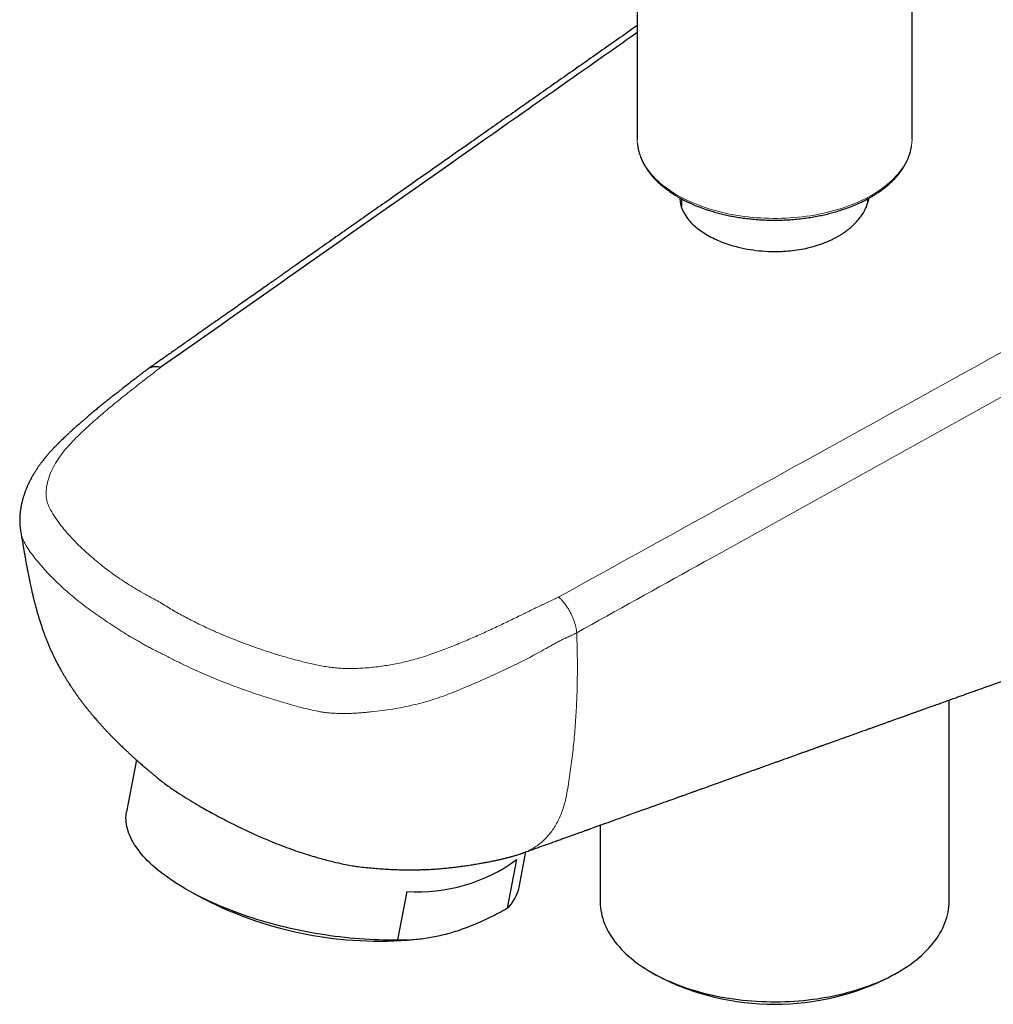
# Model space of a CAD drawing. Header units: millimetres. Extents: x 8 to 949, y 12 to 889.
# Tile 35 of 256: x 667 to 725, y 120 to 179. Entities that reach past the tile are written whole.
import ezdxf

# ---------------------------------------------------------------- set-up
doc = ezdxf.new("R2010")
doc.units = ezdxf.units.MM

msp = doc.modelspace()

# ---------------------------------------------------------------- linework, layer by layer
at = {"color": 7, "linetype": 'Continuous', "lineweight": 30}
for p, q in [((703.904, 183.416), (703.904, 172.199)), ((720.404, 172.199), (720.404, 183.416)), ((703.904, 172.199), (703.904, 172.188)), ((720.404, 172.194), (720.404, 172.199)), ((706.554, 168.615), (706.554, 168.161)), ((717.754, 168.394), (717.754, 168.615)), ((674.351, 158.267), (674.309, 158.237)), ((675.295, 158.491), (675.281, 158.481)), ((666.875, 148.695), (666.874, 148.698)), ((722.632, 126.431), (722.632, 138.503)), ((673.842, 134.905), (673.246, 131.798)), ((701.677, 130.986), (701.677, 126.431)), ((696.815, 127.273), (697.22, 129.384)), ((697.067, 129.333), (697.06, 129.331)), ((696.66, 128.919), (696.099, 125.997)), ((677.238, 126.908), (677.926, 126.538)), ((690.079, 127.014), (689.518, 124.093)), ((690.52, 124.121), (690.88, 124.162)), ((704.744, 122.155), (705.098, 121.951)), ((719.211, 121.951), (719.564, 122.155))]:
    msp.add_line(p, q, dxfattribs=at)
at = {"color": 252, "linetype": 'Continuous', "lineweight": 0}
msp.add_line((699.177, 144.687), (699.193, 144.695), dxfattribs=at)
at = {"color": 252, "linetype": 'Continuous', "lineweight": 0, "flags": 128}
msp.add_lwpolyline([(703.904, 172.188), (703.904, 172.178), (703.909, 172.033), (703.922, 171.888), (703.942, 171.743), (703.97, 171.599), (704.006, 171.455), (704.049, 171.312), (704.099, 171.17), (704.157, 171.028), (704.223, 170.888), (704.296, 170.749), (704.376, 170.611), (704.463, 170.475), (704.558, 170.341), (704.66, 170.208), (704.768, 170.077), (704.884, 169.948), (705.006, 169.821), (705.135, 169.696), (705.27, 169.574), (705.412, 169.454), (705.56, 169.336), (705.715, 169.222), (705.875, 169.11), (706.041, 169), (706.213, 168.894), (706.39, 168.791), (706.573, 168.691), (706.761, 168.595), (706.954, 168.501), (707.151, 168.412), (707.354, 168.325), (707.561, 168.243), (707.772, 168.163), (707.987, 168.088), (708.206, 168.017), (708.429, 167.949), (708.655, 167.886), (708.884, 167.826), (709.117, 167.77), (709.352, 167.719), (709.59, 167.672), (709.831, 167.629), (710.073, 167.59), (710.317, 167.555), (710.564, 167.525), (710.811, 167.499), (711.06, 167.478), (711.31, 167.461), (711.561, 167.448), (711.812, 167.44), (712.063, 167.436), (712.315, 167.437), (712.566, 167.442), (712.817, 167.451), (713.068, 167.465), (713.318, 167.483), (713.566, 167.506), (713.813, 167.533), (714.059, 167.565), (714.303, 167.6), (714.545, 167.64), (714.785, 167.684), (715.022, 167.733), (715.256, 167.785), (715.488, 167.842), (715.717, 167.903), (715.942, 167.967), (716.164, 168.036), (716.382, 168.109), (716.596, 168.185), (716.806, 168.265), (717.011, 168.349), (717.212, 168.436), (717.409, 168.527), (717.6, 168.621), (717.787, 168.719), (717.968, 168.819), (718.144, 168.923), (718.314, 169.03), (718.479, 169.14), (718.637, 169.253), (718.79, 169.368), (718.936, 169.487), (719.076, 169.607), (719.21, 169.73), (719.337, 169.856), (719.458, 169.983), (719.571, 170.113), (719.678, 170.244), (719.778, 170.378)], dxfattribs=at)
at = {"color": 7, "linetype": 'Continuous', "lineweight": 30, "flags": 128}
for points in [[(689.518, 124.093), (689.241, 124.089), (688.961, 124.089), (688.679, 124.092), (688.394, 124.098), (688.107, 124.108), (687.819, 124.121), (687.528, 124.138), (687.236, 124.158), (686.943, 124.182), (686.648, 124.209), (686.352, 124.239), (686.056, 124.273), (685.758, 124.31), (685.461, 124.35), (685.163, 124.394), (684.865, 124.441), (684.567, 124.491), (684.269, 124.545), (683.972, 124.601), (683.675, 124.661), (683.38, 124.724), (683.085, 124.79), (682.792, 124.859), (682.5, 124.931), (682.21, 125.005), (681.921, 125.083), (681.634, 125.164), (681.35, 125.247), (681.068, 125.333), (680.789, 125.422), (680.512, 125.513), (680.238, 125.607), (679.967, 125.703), (679.699, 125.802), (679.435, 125.903), (679.174, 126.007), (678.917, 126.112), (678.664, 126.22), (678.415, 126.33), (678.17, 126.442), (677.929, 126.556), (677.693, 126.672), (677.462, 126.79), (677.235, 126.909), (677.014, 127.03), (676.797, 127.153), (676.586, 127.277), (676.38, 127.403), (676.18, 127.53), (675.985, 127.658), (675.796, 127.788), (675.613, 127.918), (675.435, 128.05), (675.264, 128.183), (675.099, 128.316), (674.941, 128.45), (674.789, 128.585), (674.643, 128.721), (674.504, 128.857), (674.372, 128.993), (674.246, 129.13), (674.127, 129.267), (674.016, 129.404), (673.911, 129.541), (673.813, 129.679), (673.722, 129.816), (673.639, 129.953), (673.563, 130.09), (673.494, 130.226), (673.432, 130.362), (673.378, 130.498), (673.331, 130.632), (673.292, 130.767), (673.26, 130.9), (673.236, 131.032), (673.219, 131.164), (673.209, 131.295), (673.208, 131.424), (673.213, 131.552), (673.226, 131.679), (673.246, 131.798)], [(701.677, 126.431), (701.678, 126.363), (701.685, 126.2), (701.699, 126.038), (701.721, 125.875), (701.751, 125.713), (701.788, 125.551), (701.833, 125.39), (701.886, 125.23), (701.946, 125.07), (702.013, 124.912), (702.088, 124.755), (702.17, 124.599), (702.259, 124.444), (702.355, 124.29), (702.459, 124.139), (702.569, 123.989), (702.687, 123.84), (702.811, 123.694), (702.943, 123.549), (703.081, 123.407), (703.225, 123.267), (703.376, 123.129), (703.534, 122.994), (703.697, 122.861), (703.867, 122.73), (704.043, 122.603), (704.225, 122.478), (704.412, 122.356), (704.606, 122.237), (704.804, 122.121), (705.008, 122.008), (705.217, 121.898), (705.432, 121.792), (705.651, 121.689), (705.875, 121.59), (706.103, 121.494), (706.336, 121.401), (706.573, 121.313), (706.814, 121.228), (707.059, 121.146), (707.308, 121.069), (707.56, 120.995), (707.816, 120.926), (708.074, 120.86), (708.336, 120.799), (708.6, 120.741), (708.867, 120.688), (709.137, 120.639), (709.409, 120.594), (709.682, 120.554), (709.958, 120.517), (710.235, 120.485), (710.513, 120.458), (710.793, 120.434), (711.073, 120.415), (711.355, 120.401), (711.637, 120.39), (711.919, 120.384), (712.201, 120.383), (712.484, 120.386), (712.766, 120.393), (713.048, 120.405), (713.329, 120.421), (713.609, 120.441), (713.889, 120.466), (714.167, 120.495), (714.443, 120.529), (714.718, 120.567), (714.991, 120.609), (715.262, 120.655), (715.531, 120.705), (715.797, 120.76), (716.06, 120.819), (716.321, 120.882), (716.579, 120.949), (716.833, 121.019), (717.084, 121.094), (717.332, 121.173), (717.576, 121.255), (717.815, 121.342), (718.051, 121.432), (718.282, 121.525), (718.509, 121.622), (718.732, 121.723), (718.949, 121.827), (719.162, 121.935), (719.369, 122.045), (719.571, 122.159), (719.768, 122.276), (719.96, 122.396), (720.145, 122.519), (720.325, 122.645), (720.499, 122.774), (720.667, 122.905), (720.828, 123.039), (720.984, 123.175), (721.133, 123.313), (721.275, 123.454), (721.411, 123.597), (721.54, 123.742), (721.662, 123.89), (721.777, 124.038), (721.885, 124.189), (721.987, 124.341), (722.081, 124.495), (722.167, 124.65), (722.247, 124.807), (722.319, 124.965), (722.384, 125.123), (722.441, 125.283), (722.491, 125.444), (722.534, 125.605), (722.568, 125.767), (722.596, 125.929), (722.615, 126.092), (722.627, 126.255), (722.632, 126.418), (722.632, 126.431)]]:
    msp.add_lwpolyline(points, dxfattribs=at)
at = {"color": 252, "linetype": 'Continuous', "lineweight": 0}
msp.add_arc((717.29, 172.252), 3.115, 322.99866, 358.92975, dxfattribs=at)
at = {"color": 7, "linetype": 'Continuous', "lineweight": 30}
for centre, radius, start, end in [((690.75, 137.017), 10.026, 266.16059, 306.11744), ((694.421, 127.778), 2.447, 313.29474, 348.08175), ((688.411, 147.143), 23.119, 243.03096, 275.23385), ((712.154, 135.553), 15.323, 242.58124, 297.41876)]:
    msp.add_arc(centre, radius, start, end, dxfattribs=at)
for points, knots in [([(703.904, 179.014), (703.79, 178.934), (703.312, 178.599), (702.471, 178.009), (701.379, 177.243), (700.292, 176.479), (699.211, 175.721), (698.146, 174.974), (697.092, 174.234), (696.045, 173.499), (695, 172.766), (692.565, 171.057), (690.137, 169.352), (687.718, 167.654), (686.702, 166.94), (685.695, 166.234), (684.619, 165.478), (683.799, 164.902), (683.231, 164.503), (682.991, 164.335), (682.747, 164.164), (682.49, 163.983), (682.216, 163.791), (681.925, 163.586), (681.618, 163.371), (681.296, 163.145), (680.958, 162.907), (680.604, 162.659), (680.235, 162.4), (679.85, 162.13), (679.45, 161.849), (679.034, 161.556), (678.602, 161.253), (678.155, 160.939), (677.692, 160.614), (677.197, 160.266), (676.669, 159.895), (676.105, 159.499), (675.523, 159.091), (675.006, 158.727), (674.682, 158.5), (674.559, 158.413)], [0, 0, 0, 0, 0.011719, 0.048897, 0.085956, 0.123273, 0.160076, 0.196367, 0.232152, 0.267764, 0.303377, 0.338989, 0.516657, 0.551556, 0.586282, 0.620575, 0.654433, 0.69629, 0.704432, 0.712547, 0.720752, 0.729438, 0.738827, 0.748748, 0.759202, 0.770187, 0.781705, 0.793755, 0.806336, 0.81945, 0.833096, 0.847275, 0.861985, 0.877228, 0.893003, 0.909311, 0.927864, 0.947061, 0.966904, 0.98739, 1, 1, 1, 1]), ([(703.904, 178.594), (700.735, 176.368), (691.195, 169.669), (681.661, 162.967), (675.295, 158.491)], [0, 0, 0, 0, 0.332218, 1, 1, 1, 1]), ([(703.919, 171.928), (703.92, 171.922), (703.923, 171.885), (703.931, 171.816), (703.945, 171.72), (703.967, 171.595), (704.001, 171.446), (704.05, 171.279), (704.104, 171.123), (704.162, 170.981), (704.221, 170.852), (704.279, 170.738), (704.33, 170.645), (704.374, 170.569), (704.416, 170.501), (704.462, 170.428), (704.527, 170.332), (704.614, 170.211), (704.727, 170.066), (704.857, 169.914), (705.005, 169.755), (705.172, 169.591), (705.339, 169.442), (705.497, 169.311), (705.635, 169.203), (705.768, 169.105), (705.894, 169.017), (706.01, 168.939), (706.116, 168.871), (706.211, 168.812), (706.295, 168.761), (706.372, 168.717), (706.44, 168.678), (706.503, 168.642), (706.566, 168.608), (706.636, 168.571), (706.727, 168.523), (706.841, 168.466), (706.982, 168.397), (707.137, 168.326), (707.305, 168.252), (707.485, 168.178), (707.678, 168.102), (707.881, 168.028), (708.092, 167.956), (708.337, 167.877), (708.62, 167.794), (708.943, 167.709), (709.28, 167.631), (709.63, 167.56), (709.993, 167.497), (710.368, 167.443), (710.756, 167.398), (711.155, 167.364), (711.564, 167.341), (711.983, 167.329), (712.41, 167.331), (712.844, 167.345), (713.277, 167.373), (713.701, 167.414), (714.11, 167.466), (714.502, 167.528), (714.876, 167.599), (715.232, 167.677), (715.571, 167.762), (715.916, 167.859), (716.265, 167.97), (716.614, 168.094), (716.935, 168.222), (717.185, 168.331), (717.372, 168.419), (717.502, 168.483), (717.621, 168.543), (717.726, 168.599), (717.816, 168.648), (717.892, 168.691), (717.954, 168.726), (717.999, 168.753), (718.033, 168.773), (718.064, 168.792), (718.108, 168.818), (718.168, 168.856), (718.246, 168.905), (718.339, 168.965), (718.441, 169.035), (718.548, 169.11), (718.701, 169.223), (718.893, 169.376), (719.109, 169.564), (719.302, 169.752), (719.472, 169.935), (719.624, 170.117), (719.74, 170.271), (719.827, 170.397), (719.891, 170.496), (719.948, 170.591), (719.999, 170.681), (720.042, 170.761), (720.077, 170.832), (720.108, 170.896), (720.138, 170.963), (720.17, 171.037), (720.203, 171.122), (720.237, 171.216), (720.272, 171.323), (720.305, 171.44), (720.334, 171.562), (720.356, 171.67), (720.366, 171.738), (720.369, 171.765)], [0, 0, 0, 0, 0.001198, 0.007173, 0.01379, 0.020734, 0.032983, 0.044592, 0.055561, 0.065435, 0.074667, 0.082846, 0.089892, 0.094635, 0.099341, 0.104609, 0.110438, 0.120329, 0.131149, 0.142724, 0.155051, 0.168131, 0.181961, 0.19167, 0.201056, 0.209695, 0.217587, 0.224735, 0.23103, 0.236607, 0.241466, 0.245646, 0.249693, 0.252986, 0.256294, 0.260134, 0.264507, 0.271037, 0.278479, 0.286832, 0.29506, 0.304013, 0.313554, 0.323294, 0.33321, 0.343302, 0.357347, 0.37172, 0.386421, 0.40145, 0.416807, 0.432493, 0.448508, 0.464852, 0.481526, 0.498529, 0.515862, 0.533526, 0.551401, 0.568862, 0.585818, 0.60227, 0.618219, 0.633664, 0.648605, 0.663043, 0.680381, 0.696932, 0.712697, 0.727675, 0.734869, 0.741861, 0.748322, 0.754049, 0.75904, 0.763296, 0.766816, 0.769601, 0.771049, 0.772643, 0.775061, 0.778671, 0.78328, 0.78889, 0.795454, 0.802258, 0.809067, 0.825132, 0.841222, 0.85561, 0.869936, 0.883724, 0.896899, 0.904281, 0.911455, 0.91842, 0.924916, 0.930688, 0.935653, 0.939918, 0.944319, 0.949921, 0.955621, 0.962189, 0.969626, 0.977932, 0.986588, 0.994806, 1, 1, 1, 1]), ([(706.463, 168.665), (706.471, 168.547), (706.489, 168.286), (706.633, 167.888), (706.912, 167.414), (707.376, 166.903), (707.875, 166.585), (708.124, 166.426)], [0, 0, 0, 0, 0.141023, 0.312909, 0.484796, 0.742396, 1, 1, 1, 1]), ([(708.124, 166.426), (708.403, 166.282), (708.961, 165.994), (709.852, 165.724), (710.677, 165.558), (711.412, 165.47), (712.267, 165.432), (713.243, 165.484), (714.307, 165.679), (715.04, 165.921), (715.478, 166.111), (715.663, 166.199), (715.844, 166.292), (716.019, 166.391), (716.182, 166.49), (716.357, 166.606), (716.561, 166.756), (716.811, 166.965), (717.089, 167.24), (717.371, 167.586), (717.564, 167.91), (717.686, 168.185), (717.755, 168.388), (717.799, 168.544), (717.812, 168.632), (717.814, 168.647)], [0, 0, 0, 0, 0.087614, 0.175229, 0.233692, 0.292155, 0.350618, 0.434636, 0.520988, 0.609694, 0.627749, 0.645899, 0.664145, 0.682486, 0.700924, 0.717389, 0.741684, 0.773806, 0.813752, 0.861521, 0.917108, 0.941546, 0.967238, 0.994181, 1, 1, 1, 1]), ([(675.282, 158.484), (675.232, 158.495), (675.133, 158.518), (674.989, 158.528), (674.848, 158.52), (674.716, 158.489), (674.606, 158.446), (674.548, 158.405), (674.525, 158.388)], [0, 0, 0, 0, 0.168403, 0.341749, 0.519263, 0.700034, 0.883043, 1, 1, 1, 1]), ([(674.523, 158.391), (674.466, 158.35), (674.357, 158.273), (674.207, 158.159), (674.071, 158.051), (673.942, 157.949), (673.815, 157.849), (673.69, 157.751), (673.497, 157.6), (673.238, 157.398), (672.929, 157.159), (672.644, 156.938), (672.384, 156.734), (672.138, 156.539), (671.898, 156.346), (671.663, 156.155), (671.436, 155.969), (671.226, 155.795), (671.035, 155.633), (670.86, 155.485), (670.702, 155.349), (670.561, 155.227), (670.435, 155.117), (670.324, 155.02), (670.225, 154.931), (670.133, 154.849), (670.046, 154.771), (669.973, 154.706), (669.914, 154.652), (669.866, 154.608), (669.817, 154.563), (669.762, 154.513), (669.696, 154.451), (669.616, 154.378), (669.527, 154.294), (669.434, 154.205), (669.343, 154.118), (669.259, 154.036), (669.181, 153.958), (669.11, 153.888), (669.047, 153.823), (668.989, 153.765), (668.934, 153.708), (668.875, 153.646), (668.775, 153.54), (668.648, 153.401), (668.505, 153.238), (668.367, 153.076), (668.234, 152.911), (668.102, 152.739), (667.981, 152.572), (667.892, 152.441), (667.829, 152.346), (667.79, 152.286), (667.749, 152.221), (667.709, 152.156), (667.672, 152.095), (667.641, 152.042), (667.61, 151.989), (667.577, 151.93), (667.54, 151.864), (667.503, 151.796), (667.471, 151.733), (667.442, 151.677), (667.414, 151.621), (667.382, 151.556), (667.348, 151.485), (667.318, 151.419), (667.294, 151.365), (667.274, 151.32), (667.255, 151.273), (667.233, 151.221), (667.208, 151.161), (667.184, 151.1), (667.163, 151.045), (667.147, 151.001), (667.134, 150.966), (667.12, 150.928), (667.104, 150.881), (667.085, 150.825), (667.063, 150.758), (667.041, 150.689), (667.021, 150.62), (667.002, 150.553), (666.984, 150.483), (666.965, 150.41), (666.949, 150.343), (666.936, 150.285), (666.926, 150.234), (666.916, 150.186), (666.906, 150.137), (666.896, 150.081), (666.885, 150.014), (666.873, 149.936), (666.863, 149.862), (666.856, 149.799), (666.851, 149.752), (666.846, 149.709), (666.842, 149.661), (666.837, 149.606), (666.833, 149.536), (666.829, 149.458), (666.827, 149.376), (666.826, 149.302), (666.826, 149.241), (666.827, 149.192), (666.829, 149.151), (666.831, 149.105), (666.834, 149.05), (666.839, 148.981), (666.847, 148.898), (666.858, 148.801), (666.869, 148.732), (666.874, 148.695)], [0, 0, 0, 0, 0.015887, 0.030517, 0.044107, 0.056857, 0.069101, 0.081134, 0.09297, 0.124576, 0.154994, 0.181098, 0.206125, 0.230003, 0.252658, 0.276901, 0.299543, 0.320583, 0.340024, 0.357864, 0.374106, 0.388749, 0.401789, 0.413261, 0.423529, 0.433235, 0.44238, 0.450959, 0.456272, 0.461343, 0.466194, 0.471847, 0.478887, 0.487324, 0.497174, 0.507629, 0.517469, 0.526679, 0.535254, 0.54319, 0.550106, 0.556477, 0.562295, 0.568642, 0.576456, 0.596199, 0.612509, 0.627271, 0.645632, 0.661853, 0.67803, 0.694118, 0.699256, 0.704862, 0.710982, 0.717391, 0.723061, 0.727787, 0.732193, 0.737504, 0.743776, 0.750363, 0.755969, 0.760589, 0.765369, 0.771141, 0.777845, 0.784125, 0.788492, 0.792213, 0.796026, 0.800572, 0.805853, 0.811631, 0.816533, 0.820066, 0.822716, 0.825701, 0.829609, 0.834444, 0.839814, 0.846279, 0.851835, 0.856863, 0.862622, 0.869033, 0.874573, 0.87894, 0.883085, 0.886731, 0.8905, 0.894856, 0.900173, 0.906468, 0.913303, 0.917784, 0.921339, 0.924408, 0.928067, 0.932372, 0.937074, 0.944238, 0.950252, 0.955703, 0.960897, 0.963687, 0.966652, 0.969823, 0.973782, 0.97876, 0.984775, 0.991848, 1, 1, 1, 1]), ([(666.874, 148.698), (666.877, 148.681), (666.888, 148.612), (666.907, 148.496), (666.931, 148.352), (666.955, 148.21), (666.981, 148.06), (667.003, 147.932), (667.022, 147.828), (667.035, 147.753), (667.047, 147.679), (667.059, 147.612), (667.068, 147.557), (667.077, 147.51), (667.085, 147.46), (667.097, 147.395), (667.111, 147.312), (667.128, 147.214), (667.147, 147.109), (667.169, 146.98), (667.195, 146.838), (667.222, 146.684), (667.248, 146.546), (667.272, 146.415), (667.296, 146.287), (667.321, 146.157), (667.344, 146.041), (667.363, 145.946), (667.379, 145.865), (667.396, 145.78), (667.418, 145.675), (667.445, 145.546), (667.477, 145.394), (667.514, 145.224), (667.554, 145.045), (667.597, 144.859), (667.638, 144.685), (667.677, 144.526), (667.713, 144.381), (667.751, 144.234), (667.789, 144.091), (667.824, 143.963), (667.853, 143.858), (667.874, 143.785), (667.888, 143.737), (667.897, 143.706), (667.906, 143.673), (667.919, 143.629), (667.936, 143.571), (667.958, 143.499), (667.984, 143.414), (668.027, 143.273), (668.087, 143.087), (668.162, 142.863), (668.235, 142.654), (668.306, 142.459), (668.365, 142.302), (668.414, 142.178), (668.452, 142.082), (668.491, 141.985), (668.532, 141.886), (668.575, 141.784), (668.619, 141.681), (668.662, 141.583), (668.7, 141.498), (668.729, 141.434), (668.75, 141.388), (668.769, 141.347), (668.791, 141.3), (668.821, 141.237), (668.858, 141.158), (668.903, 141.066), (668.952, 140.966), (669.025, 140.821), (669.12, 140.638), (669.237, 140.422), (669.344, 140.232), (669.441, 140.063), (669.53, 139.914), (669.618, 139.768), (669.706, 139.626), (669.792, 139.491), (669.861, 139.385), (669.912, 139.307), (669.951, 139.248), (669.994, 139.184), (670.046, 139.107), (670.114, 139.007), (670.197, 138.889), (670.29, 138.757), (670.395, 138.613), (670.508, 138.46), (670.631, 138.298), (670.75, 138.145), (670.861, 138.005), (670.955, 137.888), (671.033, 137.792), (671.097, 137.716), (671.154, 137.647), (671.209, 137.581), (671.272, 137.507), (671.348, 137.418), (671.442, 137.309), (671.551, 137.186), (671.671, 137.051), (671.8, 136.908), (671.938, 136.759), (672.072, 136.616), (672.203, 136.479), (672.328, 136.35), (672.45, 136.225), (672.561, 136.113), (672.654, 136.02), (672.728, 135.947), (672.796, 135.881), (672.867, 135.811), (672.954, 135.727), (673.053, 135.632), (673.168, 135.523), (673.298, 135.401), (673.444, 135.265), (673.601, 135.121), (673.768, 134.971), (673.945, 134.813), (674.137, 134.644), (674.346, 134.463), (674.535, 134.301), (674.7, 134.163), (674.832, 134.052), (674.955, 133.95), (675.047, 133.875), (675.097, 133.835), (675.111, 133.823)], [0, 0, 0, 0, 0.003667, 0.0146, 0.024699, 0.034055, 0.044148, 0.055516, 0.060422, 0.065534, 0.070829, 0.075527, 0.079252, 0.082027, 0.085072, 0.089559, 0.095237, 0.102105, 0.109542, 0.116573, 0.128086, 0.138269, 0.147127, 0.155168, 0.163623, 0.171717, 0.17996, 0.185742, 0.189831, 0.195088, 0.201581, 0.209307, 0.219212, 0.229875, 0.24084, 0.252105, 0.263669, 0.272111, 0.280706, 0.289452, 0.298288, 0.306019, 0.312186, 0.3168, 0.319074, 0.320625, 0.322379, 0.324978, 0.32842, 0.332702, 0.337821, 0.343492, 0.357759, 0.371091, 0.383499, 0.394995, 0.406052, 0.411664, 0.417405, 0.423273, 0.42927, 0.435394, 0.441644, 0.447974, 0.453378, 0.457094, 0.459748, 0.461735, 0.464605, 0.468513, 0.47336, 0.479205, 0.485609, 0.491881, 0.506251, 0.519835, 0.532639, 0.542471, 0.552045, 0.561408, 0.570562, 0.579505, 0.587559, 0.591271, 0.594787, 0.599011, 0.604069, 0.60996, 0.618787, 0.62766, 0.636308, 0.647736, 0.658746, 0.669336, 0.679106, 0.687752, 0.693756, 0.699062, 0.703808, 0.708241, 0.712885, 0.719382, 0.727096, 0.736031, 0.745807, 0.75611, 0.766946, 0.778321, 0.78764, 0.797299, 0.807073, 0.815595, 0.822629, 0.828165, 0.832197, 0.837908, 0.844186, 0.851542, 0.860025, 0.869649, 0.880426, 0.892381, 0.904119, 0.91691, 0.930766, 0.945701, 0.961728, 0.971015, 0.980639, 0.989598, 0.997052, 1, 1, 1, 1]), ([(697.063, 129.327), (697.195, 129.375), (697.452, 129.467), (697.826, 129.601), (698.179, 129.728), (698.51, 129.847), (698.82, 129.959), (699.108, 130.062), (699.375, 130.158), (699.62, 130.246), (699.844, 130.327), (700.046, 130.4), (700.227, 130.465), (700.386, 130.522), (700.524, 130.572), (700.639, 130.613), (700.731, 130.646), (700.801, 130.671), (700.853, 130.69), (700.895, 130.705), (700.935, 130.719), (700.981, 130.736), (701.045, 130.759), (701.128, 130.788), (701.228, 130.824), (701.336, 130.863), (701.483, 130.916), (701.671, 130.984), (701.905, 131.068), (702.156, 131.158), (702.463, 131.268), (702.826, 131.399), (703.245, 131.549), (703.682, 131.706), (704.136, 131.869), (704.508, 132.003), (704.795, 132.106), (704.986, 132.174), (705.17, 132.241), (705.343, 132.303), (705.504, 132.361), (705.654, 132.415), (705.797, 132.466), (705.93, 132.514), (706.055, 132.558), (706.166, 132.598), (706.263, 132.633), (706.347, 132.663), (706.42, 132.69), (706.488, 132.714), (706.557, 132.739), (706.634, 132.766), (706.73, 132.801), (706.848, 132.843), (706.99, 132.894), (707.146, 132.95), (707.315, 133.011), (707.497, 133.076), (707.694, 133.147), (707.904, 133.222), (708.149, 133.31), (708.428, 133.41), (708.742, 133.523), (709.067, 133.64), (709.404, 133.761), (709.753, 133.886), (710.063, 133.997), (710.33, 134.093), (710.548, 134.171), (710.759, 134.247), (710.96, 134.319), (711.147, 134.386), (711.322, 134.449), (711.486, 134.507), (711.642, 134.563), (711.805, 134.622), (711.978, 134.684), (712.164, 134.751), (712.381, 134.829), (712.636, 134.92), (712.931, 135.026), (713.238, 135.136), (713.5, 135.23), (713.713, 135.306), (713.877, 135.365), (714.041, 135.424), (714.202, 135.482), (714.355, 135.537), (714.494, 135.586), (714.613, 135.629), (714.713, 135.665), (714.797, 135.695), (714.876, 135.723), (714.957, 135.752), (715.044, 135.784), (715.166, 135.827), (715.326, 135.885), (715.531, 135.958), (715.756, 136.039), (716.001, 136.127), (716.265, 136.221), (716.494, 136.303), (716.683, 136.371), (716.829, 136.424), (716.979, 136.477), (717.134, 136.533), (717.292, 136.589), (717.45, 136.646), (717.596, 136.699), (717.726, 136.745), (717.838, 136.785), (717.937, 136.82), (718.022, 136.851), (718.094, 136.877), (718.181, 136.908), (718.294, 136.948), (718.441, 137.001), (718.603, 137.059), (718.781, 137.123), (718.968, 137.19), (719.163, 137.26), (719.368, 137.333), (719.59, 137.413), (719.798, 137.487), (719.987, 137.555), (720.154, 137.615), (720.327, 137.677), (720.499, 137.739), (720.676, 137.802), (720.85, 137.864), (721.017, 137.924), (721.169, 137.979), (721.346, 138.042), (721.557, 138.118), (721.819, 138.211), (722.104, 138.313), (722.409, 138.423), (722.72, 138.534), (723.013, 138.639), (723.285, 138.737), (723.535, 138.826), (723.777, 138.913), (723.983, 138.986), (724.153, 139.047), (724.289, 139.096), (724.415, 139.141), (724.535, 139.184), (724.667, 139.231), (724.82, 139.286), (725, 139.351), (725.201, 139.422), (725.421, 139.501), (725.655, 139.585), (725.895, 139.671), (726.137, 139.758), (726.368, 139.84), (726.587, 139.919), (726.793, 139.993), (726.995, 140.065), (727.184, 140.132), (727.356, 140.194), (727.509, 140.249), (727.642, 140.296), (727.758, 140.338), (727.867, 140.377), (727.976, 140.416), (728.103, 140.461), (728.249, 140.513), (728.415, 140.573), (728.591, 140.636), (728.779, 140.703), (728.978, 140.774), (729.193, 140.851), (729.426, 140.935), (729.677, 141.025), (729.899, 141.104), (730.085, 141.171), (730.232, 141.223), (730.384, 141.277), (730.54, 141.333), (730.696, 141.389), (730.845, 141.443), (730.981, 141.491), (731.104, 141.535), (731.211, 141.573), (731.304, 141.607), (731.382, 141.634), (731.45, 141.659), (731.516, 141.682), (731.61, 141.716), (731.739, 141.762), (731.907, 141.822), (732.092, 141.888), (732.294, 141.961), (732.512, 142.039), (732.742, 142.121), (732.985, 142.208), (733.242, 142.3), (733.47, 142.381), (733.669, 142.452), (733.834, 142.511), (734.002, 142.572), (734.167, 142.631), (734.323, 142.686), (734.463, 142.736), (734.583, 142.779), (734.684, 142.815), (734.767, 142.845), (734.839, 142.871), (734.907, 142.895), (734.977, 142.92), (735.07, 142.954), (735.19, 142.996), (735.339, 143.05), (735.505, 143.109), (735.687, 143.174), (736.081, 143.315), (736.676, 143.528), (737.254, 143.734), (737.611, 143.862), (737.747, 143.91), (737.868, 143.954), (737.974, 143.992), (738.065, 144.024), (738.142, 144.052), (738.216, 144.078), (738.293, 144.106), (738.392, 144.141), (738.513, 144.184), (738.661, 144.237), (738.819, 144.294), (738.987, 144.354), (739.162, 144.416), (739.345, 144.482), (739.531, 144.548), (739.714, 144.614), (739.915, 144.685), (740.133, 144.763), (740.367, 144.847), (740.597, 144.929), (740.822, 145.01), (741.043, 145.088), (741.259, 145.166), (741.468, 145.24), (741.673, 145.313), (741.867, 145.383), (742.049, 145.448), (742.209, 145.505), (742.326, 145.547), (742.409, 145.577), (742.468, 145.598), (742.534, 145.621), (742.612, 145.649), (742.703, 145.682), (742.806, 145.718), (742.921, 145.759), (743.048, 145.805), (743.184, 145.854), (743.325, 145.904), (743.464, 145.953), (743.599, 146.002), (743.73, 146.049), (743.892, 146.106), (744.08, 146.173), (744.292, 146.249), (744.507, 146.326), (744.721, 146.402), (744.933, 146.478), (745.13, 146.549), (745.314, 146.614), (745.488, 146.676), (745.651, 146.735), (745.8, 146.788), (745.935, 146.836), (746.061, 146.881), (746.19, 146.927), (746.328, 146.977), (746.479, 147.03), (746.622, 147.081), (746.756, 147.129), (746.881, 147.174), (747.017, 147.223), (747.169, 147.277), (747.336, 147.336), (747.516, 147.401), (747.711, 147.47), (747.921, 147.545), (748.162, 147.631), (748.436, 147.729), (748.745, 147.839), (749.075, 147.957), (749.371, 148.063), (749.557, 148.129), (749.626, 148.154)], [0, 0, 0, 0, 0.0075112, 0.0146149, 0.0213113, 0.0276001, 0.0334815, 0.0389554, 0.0440218, 0.0486807, 0.0529321, 0.0567759, 0.0602122, 0.0632409, 0.0658621, 0.0680757, 0.0697608, 0.0710969, 0.0720842, 0.0727512, 0.0734688, 0.0743508, 0.0753974, 0.077105, 0.079059, 0.0811199, 0.0832828, 0.0873988, 0.0918401, 0.0966068, 0.101697, 0.1093327, 0.117298, 0.1255929, 0.1342174, 0.1431714, 0.1468454, 0.150541, 0.1540529, 0.1573436, 0.1604131, 0.1632614, 0.1658884, 0.1685225, 0.1708889, 0.1729877, 0.1748271, 0.176432, 0.1778038, 0.1789848, 0.1802775, 0.1817414, 0.1833766, 0.185777, 0.188471, 0.1914588, 0.1946441, 0.1981068, 0.201847, 0.2058647, 0.2100889, 0.2158201, 0.2217772, 0.2279605, 0.2343697, 0.2410051, 0.2478664, 0.2520156, 0.2562346, 0.2602898, 0.2640769, 0.2676574, 0.2709599, 0.2740535, 0.2770216, 0.2798644, 0.2833976, 0.2868492, 0.2905071, 0.2957443, 0.3013689, 0.3072659, 0.3132126, 0.3163123, 0.3194239, 0.3225472, 0.3256825, 0.3286582, 0.3313045, 0.3336215, 0.3354561, 0.337014, 0.3384299, 0.3399641, 0.3416232, 0.3434072, 0.3469035, 0.350798, 0.3550903, 0.3597502, 0.3647584, 0.3701149, 0.3728098, 0.375585, 0.3784404, 0.3813761, 0.3843921, 0.3874781, 0.3903731, 0.3927586, 0.3948875, 0.3967597, 0.3983753, 0.3997343, 0.400862, 0.4033681, 0.4061667, 0.4092579, 0.4126415, 0.4163177, 0.4198773, 0.4237734, 0.4280073, 0.432579, 0.4356255, 0.4388055, 0.442119, 0.4454931, 0.4486395, 0.4522104, 0.4553791, 0.4581704, 0.4609363, 0.4654626, 0.4702088, 0.4758691, 0.4817145, 0.487636, 0.4936334, 0.498399, 0.5032115, 0.5078977, 0.5121968, 0.5149827, 0.5175764, 0.519978, 0.5221874, 0.5243827, 0.5275163, 0.5309435, 0.5346643, 0.5389767, 0.5434936, 0.5480563, 0.5526645, 0.5573182, 0.5612312, 0.5651757, 0.5690938, 0.5727115, 0.5759937, 0.5789403, 0.5814111, 0.5835837, 0.5855597, 0.5876362, 0.5898324, 0.5928006, 0.5959627, 0.5993187, 0.6028685, 0.6066515, 0.6107195, 0.6151467, 0.619933, 0.6250786, 0.627786, 0.6305833, 0.6334703, 0.6364471, 0.6395044, 0.6423851, 0.6449733, 0.6472688, 0.6493599, 0.6511299, 0.6525787, 0.6537712, 0.6550139, 0.6563464, 0.6591929, 0.6623784, 0.6659028, 0.6697661, 0.6739446, 0.6783101, 0.6829339, 0.6878159, 0.6929561, 0.6960093, 0.6991468, 0.7023687, 0.7056209, 0.7085995, 0.7112572, 0.713594, 0.715454, 0.7170444, 0.7183651, 0.719566, 0.7209007, 0.7223734, 0.7248887, 0.7277258, 0.7308846, 0.7343651, 0.7381622, 0.7533773, 0.7683465, 0.7711868, 0.7737715, 0.7760925, 0.7781497, 0.7798155, 0.7812564, 0.7825601, 0.784032, 0.7856983, 0.7881743, 0.7909835, 0.7941261, 0.7972137, 0.8005669, 0.8041319, 0.8076761, 0.8111727, 0.8146219, 0.8191668, 0.8236265, 0.8280009, 0.83229, 0.8364939, 0.8406126, 0.844644, 0.8484408, 0.852306, 0.8557622, 0.8588093, 0.8614472, 0.8624986, 0.8635397, 0.8647977, 0.8662888, 0.8680131, 0.8699707, 0.8721616, 0.8745856, 0.8772421, 0.8799581, 0.8826038, 0.8851794, 0.8876849, 0.8901201, 0.8944023, 0.8984486, 0.9022589, 0.9066549, 0.9106883, 0.914402, 0.9179098, 0.9212179, 0.9243262, 0.9272349, 0.9297256, 0.9320517, 0.9344562, 0.9370912, 0.9399567, 0.9430526, 0.9452626, 0.9475921, 0.9501853, 0.9530771, 0.9562676, 0.9596918, 0.9634042, 0.9674046, 0.9716932, 0.9771743, 0.9830638, 0.9893616, 0.9960678, 1, 1, 1, 1]), ([(675.109, 133.822), (675.133, 133.802), (675.239, 133.711), (675.45, 133.549), (675.737, 133.337), (676.098, 133.086), (676.537, 132.798), (677.057, 132.476), (677.42, 132.26), (677.596, 132.156)], [0, 0, 0, 0, 0.037859, 0.173526, 0.304767, 0.431592, 0.633171, 0.822609, 1, 1, 1, 1]), ([(677.596, 132.156), (677.856, 132.009), (678.418, 131.692), (679.406, 131.166), (680.6, 130.582), (681.867, 130.025), (683.083, 129.558), (684.12, 129.213), (685.018, 128.952), (685.766, 128.763), (686.339, 128.637), (686.753, 128.558), (687.114, 128.504), (687.494, 128.462), (687.926, 128.417), (688.355, 128.38), (688.78, 128.35), (689.202, 128.328), (689.897, 128.304), (690.541, 128.293), (691.012, 128.321), (691.098, 128.326)], [0, 0, 0, 0, 0.0720452, 0.1554879, 0.2503936, 0.3568051, 0.4405896, 0.5136661, 0.5760328, 0.6276886, 0.6686348, 0.6945794, 0.7130979, 0.7427786, 0.7724594, 0.8021402, 0.831821, 0.8615019, 0.8911828, 0.9801868, 1, 1, 1, 1]), ([(691.098, 128.315), (691.121, 128.316), (691.177, 128.319), (691.351, 128.328), (691.611, 128.344), (691.949, 128.369), (692.279, 128.398), (692.596, 128.429), (692.917, 128.465), (693.195, 128.499), (693.419, 128.528), (693.592, 128.552), (693.75, 128.575), (693.925, 128.602), (694.08, 128.626), (694.241, 128.653), (694.38, 128.677), (694.524, 128.702), (694.653, 128.725), (694.781, 128.749), (694.905, 128.773), (695.024, 128.796), (695.144, 128.82), (695.254, 128.843), (695.359, 128.865), (695.453, 128.885), (695.545, 128.905), (695.641, 128.926), (695.74, 128.949), (695.832, 128.97), (695.907, 128.988), (695.97, 129.004), (696.037, 129.02), (696.117, 129.04), (696.201, 129.062), (696.276, 129.082), (696.339, 129.099), (696.405, 129.117), (696.482, 129.139), (696.576, 129.166), (696.678, 129.197), (696.781, 129.229), (696.876, 129.26), (696.957, 129.287), (697.021, 129.31), (697.057, 129.323), (697.07, 129.327)], [0, 0, 0, 0, 0.010854, 0.026834, 0.08356, 0.137337, 0.191526, 0.245418, 0.293631, 0.35161, 0.385458, 0.407076, 0.439591, 0.466365, 0.496876, 0.51952, 0.549966, 0.569671, 0.59492, 0.617862, 0.636753, 0.660789, 0.681908, 0.702019, 0.719799, 0.737106, 0.751146, 0.767013, 0.78544, 0.801131, 0.813442, 0.822395, 0.832357, 0.846256, 0.861377, 0.873183, 0.882734, 0.892024, 0.904996, 0.919924, 0.93717, 0.954127, 0.968825, 0.982411, 0.993654, 1, 1, 1, 1]), ([(689.518, 124.093), (689.664, 124.093), (689.954, 124.093), (690.395, 124.115), (690.839, 124.154), (691.285, 124.212), (691.735, 124.291), (692.187, 124.389), (692.644, 124.509), (693.111, 124.651), (693.591, 124.818), (694.083, 125.01), (694.579, 125.225), (695.082, 125.461), (695.589, 125.718), (695.928, 125.904), (696.099, 125.997)], [0, 0, 0, 0, 0.071384, 0.142234, 0.212563, 0.282422, 0.351895, 0.42109, 0.490132, 0.559156, 0.631593, 0.704305, 0.777422, 0.851042, 0.925229, 1, 1, 1, 1])]:
    msp.add_open_spline(points, degree=3, knots=knots, dxfattribs=at)
at = {"color": 252, "linetype": 'Continuous', "lineweight": 0}
for points, knots in [([(699.193, 144.695), (706.406, 148.682), (720.831, 156.656), (735.248, 164.636), (742.457, 168.626)], [0, 0, 0, 0, 0.5, 1, 1, 1, 1]), ([(743.504, 166.545), (738.701, 163.879), (729.095, 158.549), (714.685, 150.55), (705.075, 145.213), (700.27, 142.545)], [0, 0, 0, 0, 0.33333, 0.666663, 1, 1, 1, 1]), ([(675.283, 158.484), (674.995, 158.261), (674.42, 157.817), (673.56, 157.14), (672.705, 156.462), (671.874, 155.774), (671.117, 155.112), (670.431, 154.477), (669.822, 153.864), (669.332, 153.281), (668.967, 152.733), (668.707, 152.229), (668.516, 151.714), (668.421, 151.251), (668.401, 150.845), (668.443, 150.498), (668.573, 150.107), (668.806, 149.683), (669.232, 149.073), (669.837, 148.337), (670.616, 147.553), (671.411, 146.856), (672.198, 146.235), (673.054, 145.641), (673.976, 145.067), (674.656, 144.699), (675.002, 144.511)], [0, 0, 0, 0, 0.049823, 0.099312, 0.148783, 0.198194, 0.247714, 0.289162, 0.330899, 0.372878, 0.404374, 0.436068, 0.467916, 0.499727, 0.521168, 0.542883, 0.564274, 0.595962, 0.627411, 0.689484, 0.75097, 0.800056, 0.849161, 0.898569, 0.948483, 1, 1, 1, 1]), ([(667.078, 148.037), (667.056, 148.087), (667.009, 148.191), (666.952, 148.359), (666.905, 148.528), (666.885, 148.642), (666.875, 148.695)], [0, 0, 0, 0, 0.247185, 0.504557, 0.768285, 1, 1, 1, 1]), ([(671.381, 143.674), (671.081, 143.895), (670.482, 144.335), (669.662, 145.018), (669.03, 145.603), (668.56, 146.082), (668.225, 146.448), (667.906, 146.821), (667.602, 147.207), (667.307, 147.602), (667.156, 147.888), (667.078, 148.037)], [0, 0, 0, 0, 0.163384, 0.325478, 0.48842, 0.569882, 0.651822, 0.734687, 0.818919, 0.906087, 1, 1, 1, 1]), ([(675.002, 144.511), (675.123, 144.442), (675.368, 144.304), (675.723, 144.082), (676.081, 143.861), (676.451, 143.655), (676.825, 143.456), (677.204, 143.262), (677.586, 143.072), (678.046, 142.852), (678.588, 142.604), (679.217, 142.337), (679.856, 142.079), (680.496, 141.835), (681.138, 141.606), (681.78, 141.391), (682.435, 141.188), (682.996, 141.026), (683.458, 140.901), (683.817, 140.809), (684.181, 140.72), (684.55, 140.636), (684.924, 140.561), (685.294, 140.497), (685.659, 140.449), (686.02, 140.416), (686.386, 140.399), (686.751, 140.396), (687.143, 140.406), (687.56, 140.43), (688.005, 140.469), (688.445, 140.522), (688.882, 140.587), (689.313, 140.662), (689.737, 140.748), (690.153, 140.845), (690.582, 140.957), (691.022, 141.087), (691.472, 141.234), (691.913, 141.39), (692.345, 141.554), (692.77, 141.722), (693.19, 141.893), (693.738, 142.123), (694.41, 142.416), (695.199, 142.776), (695.979, 143.144), (696.594, 143.442), (697.052, 143.666), (697.353, 143.814), (697.655, 143.961), (697.958, 144.108), (698.263, 144.253), (698.57, 144.397), (698.879, 144.538), (699.076, 144.64), (699.175, 144.692)], [0, 0, 0, 0, 0.017989, 0.036259, 0.054031, 0.071569, 0.089015, 0.106389, 0.12371, 0.140985, 0.168047, 0.195034, 0.222017, 0.249022, 0.274815, 0.300648, 0.326566, 0.352617, 0.366333, 0.380109, 0.393943, 0.407825, 0.42175, 0.435728, 0.44852, 0.461453, 0.474505, 0.487474, 0.500284, 0.516198, 0.5321, 0.548014, 0.563952, 0.579838, 0.595648, 0.611409, 0.627146, 0.64514, 0.663138, 0.6811, 0.698985, 0.716799, 0.734567, 0.75231, 0.786993, 0.821586, 0.856174, 0.890809, 0.904401, 0.917991, 0.931593, 0.945216, 0.958869, 0.972562, 0.986296, 1, 1, 1, 1]), ([(700.271, 142.544), (700.265, 142.604), (700.253, 142.724), (700.216, 142.913), (700.165, 143.106), (700.1, 143.302), (700.022, 143.498), (699.932, 143.693), (699.829, 143.883), (699.717, 144.067), (699.595, 144.242), (699.467, 144.407), (699.332, 144.56), (699.239, 144.65), (699.192, 144.695)], [0, 0, 0, 0, 0.083297, 0.166593, 0.249905, 0.33326, 0.416599, 0.499939, 0.58328, 0.666618, 0.749973, 0.833327, 0.916664, 1, 1, 1, 1]), ([(672.354, 143.026), (672.187, 143.136), (671.855, 143.355), (671.539, 143.568), (671.381, 143.674)], [0, 0, 0, 0, 0.50342, 1, 1, 1, 1]), ([(673.353, 142.378), (673.266, 142.433), (673.093, 142.542), (672.84, 142.703), (672.593, 142.867), (672.433, 142.974), (672.354, 143.026)], [0, 0, 0, 0, 0.250887, 0.502806, 0.753527, 1, 1, 1, 1]), ([(700.245, 142.532), (700.155, 142.486), (699.984, 142.399), (699.733, 142.287), (699.511, 142.187), (699.297, 142.079), (699.078, 141.962), (698.844, 141.836), (698.612, 141.707), (698.148, 141.447), (697.451, 141.06), (696.818, 140.748), (696.501, 140.591)], [0, 0, 0, 0, 0.075042, 0.141398, 0.199597, 0.249927, 0.312268, 0.374728, 0.437307, 0.499962, 0.749159, 1, 1, 1, 1]), ([(700.27, 142.543), (700.284, 142.121), (700.312, 141.277), (700.315, 140.033), (700.289, 138.807), (700.232, 137.597), (700.144, 136.401), (700.024, 135.221), (699.873, 134.051), (699.745, 133.289), (699.681, 132.905)], [0, 0, 0, 0, 0.124082, 0.247896, 0.371708, 0.495782, 0.620386, 0.74578, 0.872229, 1, 1, 1, 1]), ([(700.27, 142.542), (700.265, 142.54), (700.257, 142.535), (700.249, 142.531), (700.245, 142.529)], [0, 0, 0, 0, 0.56, 1, 1, 1, 1]), ([(673.842, 142.104), (673.749, 142.156), (673.586, 142.248), (673.423, 142.339), (673.353, 142.378)], [0, 0, 0, 0, 0.5666779, 1, 1, 1, 1]), ([(674.337, 141.811), (674.265, 141.853), (674.1, 141.951), (673.936, 142.048), (673.843, 142.103)], [0, 0, 0, 0, 0.433297, 1, 1, 1, 1]), ([(675.431, 141.25), (675.338, 141.297), (675.152, 141.39), (674.876, 141.527), (674.603, 141.67), (674.425, 141.764), (674.337, 141.811)], [0, 0, 0, 0, 0.246473, 0.497194, 0.749113, 1, 1, 1, 1]), ([(676.642, 140.637), (676.439, 140.74), (676.029, 140.945), (675.631, 141.148), (675.431, 141.25)], [0, 0, 0, 0, 0.49658, 1, 1, 1, 1]), ([(684.78, 137.818), (684.372, 137.908), (683.586, 138.081), (682.481, 138.409), (681.434, 138.73), (680.092, 139.188), (678.469, 139.806), (677.251, 140.36), (676.642, 140.637)], [0, 0, 0, 0, 0.138059, 0.265299, 0.389232, 0.511587, 0.755594, 1, 1, 1, 1]), ([(696.501, 140.591), (696.1, 140.4), (695.295, 140.015), (694.042, 139.464), (692.832, 138.945), (691.635, 138.515), (690.463, 138.198), (689.226, 137.946), (688.369, 137.847), (687.938, 137.797)], [0, 0, 0, 0, 0.15436, 0.30998, 0.470775, 0.599394, 0.731286, 0.86474, 1, 1, 1, 1]), ([(686.554, 137.699), (686.406, 137.696), (686.104, 137.692), (685.702, 137.709), (685.352, 137.737), (685.062, 137.77), (684.873, 137.802), (684.78, 137.818)], [0, 0, 0, 0, 0.24797, 0.504751, 0.674754, 0.84066, 1, 1, 1, 1]), ([(687.938, 137.797), (687.827, 137.787), (687.602, 137.765), (687.261, 137.738), (686.911, 137.713), (686.674, 137.703), (686.554, 137.699)], [0, 0, 0, 0, 0.242512, 0.488755, 0.740296, 1, 1, 1, 1]), ([(699.681, 132.905), (699.653, 132.764), (699.598, 132.482), (699.487, 132.083), (699.355, 131.702), (699.2, 131.344), (699.023, 131.008), (698.825, 130.695), (698.605, 130.407), (698.365, 130.146), (698.105, 129.91), (697.825, 129.703), (697.525, 129.526), (697.272, 129.402), (697.114, 129.349), (697.067, 129.333)], [0, 0, 0, 0, 0.079587, 0.159252, 0.239018, 0.318914, 0.398969, 0.479215, 0.559675, 0.640373, 0.721335, 0.802595, 0.884208, 0.966198, 1, 1, 1, 1])]:
    msp.add_open_spline(points, degree=3, knots=knots, dxfattribs=at)

doc.saveas('drawing.dxf')
